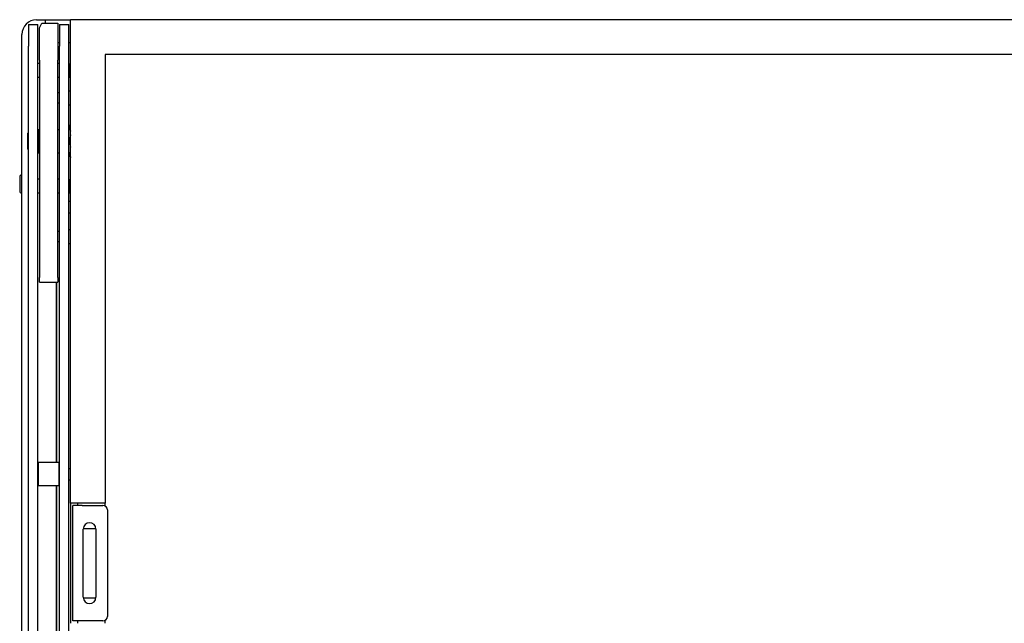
# Model space of a CAD drawing. Extents: x 16 to 3597, y -53 to 1658.
# Tile 17 of 18: x 2789 to 3215, y 1397 to 1658. Entities that reach past the tile are written whole.
import ezdxf

# ---------------------------------------------------------------- set-up
doc = ezdxf.new("R2010")
doc.units = 0
doc.layers.add('KF_SEQUENZA_10_B_FRONT', color=7, linetype='CONTINUOUS')
doc.layers.add('KF_SEQUENZA_10_B_TOP', color=7, linetype='CONTINUOUS')

# ---------------------------------------------------------------- blocks, each defined once
blk = doc.blocks.new('KF_SEQUENZA_10_B_FRONT')
at = {"layer": 'KF_SEQUENZA_10_B_FRONT'}
for p, q in [((-391.65, 0), (-388, 0)), ((-388, 0), (-388, -1.5)), ((-388, 0), (-384.5, 0)), ((-384.5, 0), (-377, 0)), ((377, 0), (-377, 0)), ((-395.1, -2), (-391.1, -2)), ((-395.1, -2), (-395.1, -11.5)), ((-391.1, -11.5), (-391.1, -2)), ((-390.4, -3.5), (-389.4, -1.5)), ((-390.4, -17.5), (-390.4, -3.5)), ((-389.4, -1.5), (-382.4, -1.5)), ((-382.4, -1.5), (-382.4, -17.5)), ((-381.7, -2), (-377.7, -2)), ((-381.7, -2), (-381.7, -11.5)), ((-377.7, -11.5), (-377.7, -2)), ((-377, -6.35), (-377, 0)), ((-398, -463.65), (-398, -6.35)), ((-377, -10), (-377, -6.35)), ((-395.1, -458.5), (-395.1, -11.5)), ((-391.1, -458.5), (-391.1, -11.5)), ((-381.7, -10), (-382.4, -10)), ((-381.7, -458.5), (-381.7, -11.5)), ((-377, -10), (-377.7, -10)), ((-377.7, -458.5), (-377.7, -11.5)), ((-377, -209), (-377, -10)), ((-362, -15), (-362, -209)), ((362, -15), (-362, -15)), ((-390.4, -19), (-391.1, -19)), ((-390.4, -17.5), (-390.4, -111.5)), ((-382.4, -111.5), (-382.4, -17.5)), ((-381.7, -19), (-382.4, -19)), ((-377.7, -19.54), (-377.32, -19)), ((-377.32, -19), (-377.32, -25)), ((-377.2, -19), (-377.32, -19)), ((-377.2, -19), (-377.2, -25)), ((-377, -19.28), (-377.2, -19)), ((-390.4, -25), (-391.1, -25)), ((-381.7, -25), (-382.4, -25)), ((-377.7, -24.46), (-377.32, -25)), ((-377.2, -25), (-377.32, -25)), ((-377, -24.71), (-377.2, -25)), ((-398.1, -39.71), (-398.1, -30.28)), ((-398.1, -30.28), (-398, -30.28)), ((-381.8, -37), (-381.8, -30.5)), ((-381.8, -30.5), (-381.7, -30.5)), ((-377.7, -30.75), (-377, -30.75)), ((-381.8, -37), (-381.7, -37)), ((-377.7, -36.75), (-377, -36.75)), ((-398.1, -39.71), (-398, -39.71)), ((-377.7, -46.68), (-377, -45.47)), ((-395.4, -49), (-395.1, -48.7)), ((-395.4, -56), (-395.4, -49)), ((-390.9, -48.5), (-391.1, -48.5)), ((-390.9, -47.5), (-390.9, -57.5)), ((-390.9, -47.5), (-390.4, -47.5)), ((-382.4, -47.5), (-381.7, -47.5)), ((-395.4, -56), (-395.1, -56.3)), ((-390.9, -56.5), (-391.1, -56.5)), ((-390.9, -57.5), (-390.4, -57.5)), ((-382.4, -57.5), (-381.7, -57.5)), ((-377.7, -58.31), (-377, -59.53)), ((-398.96, -67.73), (-398.96, -68.8)), ((-398.45, -67.22), (-398, -67.22)), ((-398.96, -68.8), (-398.96, -74.41)), ((-390.4, -69), (-391.1, -69)), ((-381.7, -69), (-382.4, -69)), ((-377.7, -69.54), (-377.32, -69)), ((-377.32, -69), (-377.32, -75)), ((-377.2, -69), (-377.32, -69)), ((-377.2, -69), (-377.2, -75)), ((-377, -69.28), (-377.2, -69)), ((-398.45, -74.92), (-398, -74.92)), ((-390.4, -75), (-391.1, -75)), ((-381.7, -75), (-382.4, -75)), ((-377.7, -74.46), (-377.32, -75)), ((-377.2, -75), (-377.32, -75)), ((-377, -74.71), (-377.2, -75)), ((-377.7, -78.5), (-377, -78.5)), ((-377.7, -83.5), (-377, -83.5)), ((-381.8, -96.95), (-381.8, -90.45)), ((-381.8, -90.45), (-381.7, -90.45)), ((-377.7, -90.7), (-377, -90.7)), ((-381.8, -96.95), (-381.7, -96.95)), ((-377.7, -96.7), (-377, -96.7)), ((-390.4, -113.5), (-390.4, -111.5)), ((-390.4, -113.5), (-382.4, -113.5)), ((-383, -191.5), (-383, -113.5)), ((-383, -113.5), (-383, -191.5)), ((-382.4, -111.5), (-382.4, -113.5)), ((-390.9, -201.5), (-390.9, -191.5)), ((-381.9, -191.5), (-390.9, -191.5)), ((-381.9, -201.5), (-381.9, -191.5)), ((-391.1, -194), (-390.9, -194)), ((-381.9, -194), (-381.7, -194)), ((-377.7, -194), (-377, -194)), ((-391.1, -199), (-390.9, -199)), ((-381.9, -199), (-381.7, -199)), ((-377.7, -199), (-377, -199)), ((-381.9, -201.5), (-390.9, -201.5)), ((-383, -307), (-383, -201.5)), ((-383, -201.5), (-383, -307)), ((-362, -209), (-377, -209)), ((-377, -209), (-377, -216)), ((-372, -210), (-376, -210)), ((-376, -260), (-376, -210)), ((-374, -209), (-374, -210)), ((-372, -210), (-363, -210)), ((-362, -210), (-362, -209)), ((-362, -210.27), (-362, -210)), ((-361, -212), (-361, -258)), ((-377, -216), (-377, -254)), ((-371.5, -249.75), (-371.5, -220.25)), ((-371.49, -220), (-366.01, -220)), ((-366, -220.25), (-366, -249.75)), ((-371.49, -250), (-366.01, -250)), ((-377, -254), (-377, -261)), ((-362, -260), (-362, -259.73)), ((-372, -260), (-376, -260)), ((-374, -260), (-374, -261)), ((-363, -260), (-372, -260)), ((-362, -261), (-362, -260))]:
    blk.add_line(p, q, dxfattribs=at)
at = {"layer": 'KF_SEQUENZA_10_B_FRONT', "flags": 128}
for points in [[(-377, -45.53), (-377.05, -45.65), (-377.1, -45.77), (-377.14, -45.89), (-377.17, -46), (-377.2, -46.11), (-377.23, -46.22), (-377.25, -46.33), (-377.27, -46.44), (-377.29, -46.55), (-377.3, -46.66), (-377.3, -46.76), (-377.3, -46.87), (-377.3, -46.98), (-377.3, -47.08), (-377.29, -47.19), (-377.27, -47.3), (-377.25, -47.41), (-377.23, -47.52), (-377.2, -47.63), (-377.17, -47.74), (-377.14, -47.85), (-377.1, -47.97), (-377.05, -48.09), (-377, -48.21)], [(-377, -49.83), (-377.05, -50.07), (-377.1, -50.3), (-377.14, -50.53), (-377.17, -50.76), (-377.2, -50.98), (-377.23, -51.2), (-377.25, -51.42), (-377.27, -51.64), (-377.29, -51.86), (-377.3, -52.07), (-377.3, -52.29), (-377.3, -52.5), (-377.3, -52.71), (-377.3, -52.93), (-377.29, -53.14), (-377.27, -53.36), (-377.25, -53.58), (-377.23, -53.8), (-377.2, -54.02), (-377.17, -54.24), (-377.14, -54.47), (-377.1, -54.7), (-377.05, -54.93), (-377, -55.17)], [(-377, -56.79), (-377.05, -56.91), (-377.1, -57.03), (-377.14, -57.14), (-377.17, -57.26), (-377.2, -57.37), (-377.23, -57.48), (-377.25, -57.59), (-377.27, -57.7), (-377.29, -57.81), (-377.3, -57.91), (-377.3, -58.02), (-377.3, -58.13), (-377.3, -58.24), (-377.3, -58.34), (-377.29, -58.45), (-377.27, -58.56), (-377.25, -58.67), (-377.23, -58.78), (-377.2, -58.89), (-377.17, -59), (-377.14, -59.11), (-377.1, -59.23), (-377.05, -59.34), (-377, -59.46)]]:
    blk.add_lwpolyline(points, dxfattribs=at)
at = {"layer": 'KF_SEQUENZA_10_B_FRONT'}
for centre, radius, start, end in [((-391.65, -6.35), 6.35, 90, 180), ((-380.9, -33.75), 2.5, 111.1002, 126.8699), ((-380.9, -33.75), 2.5, 233.1301, 248.8998), ((-398.45, -67.73), 0.508, 90, 180), ((-398.45, -74.41), 0.508, 180, 270), ((-380.9, -93.7), 2.5, 111.1002, 126.8699), ((-380.9, -93.7), 2.5, 233.1301, 248.8998), ((-363, -212), 2, 0, 90), ((-368.75, -220.25), 2.75, 0, 180), ((-368.75, -249.75), 2.75, 180, 0), ((-363, -258), 2, 270, 0)]:
    blk.add_arc(centre, radius, start, end, dxfattribs=at)

msp = doc.modelspace()

# ---------------------------------------------------------------- block references
at = {"layer": 'KF_SEQUENZA_10_B_TOP'}
msp.add_blockref('KF_SEQUENZA_10_B_FRONT', (3187.52, 1658.2), dxfattribs=at)

doc.saveas('drawing.dxf')
